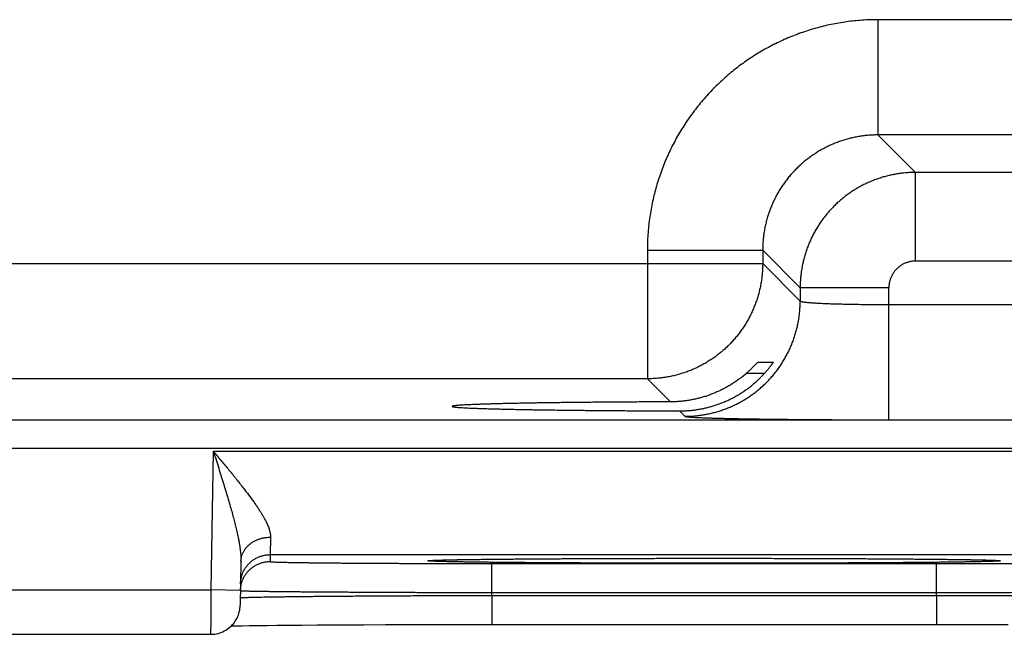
# Model space of a CAD drawing. Header units: inches. Extents: x 0 to 34, y 0 to 22.
# Tile 51 of 105: x 14.371 to 15.037, y 15.508 to 15.924. Entities that reach past the tile are written whole.
import ezdxf

# ---------------------------------------------------------------- set-up
doc = ezdxf.new("R2010")
doc.units = ezdxf.units.IN
doc.header["$LTSCALE"] = 1.87
doc.header["$MEASUREMENT"] = 0
doc.layers.get('0').update_dxf_attribs({"linetype": 'CONTINUOUS'})

msp = doc.modelspace()

# ---------------------------------------------------------------- linework, layer by layer
at = {"color": 7, "linetype": 'CONTINUOUS'}
for p, q in [((15.10164, 15.92414), (14.95133, 15.92414)), ((14.95133, 15.92414), (14.95133, 15.84616)), ((15.10164, 15.84616), (14.95133, 15.84616)), ((14.95133, 15.84616), (14.9767, 15.82079)), ((15.07627, 15.82079), (14.9767, 15.82079)), ((14.9767, 15.7608), (14.9767, 15.82079)), ((14.79535, 15.76817), (14.87334, 15.76817)), ((14.79535, 15.76817), (14.79535, 15.68116)), ((14.87334, 15.76817), (14.89871, 15.7428)), ((14.87334, 15.76817), (14.87334, 15.75914)), ((14.24963, 15.75914), (14.87334, 15.75914)), ((14.87334, 15.75914), (14.89871, 15.73377)), ((15.07627, 15.7608), (14.9767, 15.7608)), ((14.9587, 15.7428), (14.89871, 15.7428)), ((14.89871, 15.7428), (14.89871, 15.73377)), ((14.9587, 15.65342), (14.9587, 15.7428)), ((14.9587, 15.73141), (15.09427, 15.73141)), ((14.87009, 15.69238), (14.88039, 15.69238)), ((14.87441, 15.68465), (14.86204, 15.68465)), ((14.79535, 15.68116), (14.32762, 15.68116)), ((14.79535, 15.68116), (14.81095, 15.66556)), ((14.81707, 15.65944), (14.82072, 15.65579)), ((13.47889, 15.65334), (20.86918, 15.65334)), ((14.9587, 15.65342), (15.09427, 15.65342)), ((13.47889, 15.63433), (20.86918, 15.63433)), ((14.50181, 15.63217), (14.50017, 15.53828)), ((14.50181, 15.63217), (15.17916, 15.63217)), ((14.54025, 15.56217), (14.54016, 15.55749)), ((14.54025, 15.56217), (15.14072, 15.56217)), ((14.52051, 15.55768), (14.51999, 15.52793)), ((14.64901, 15.55825), (14.64901, 15.55825)), ((14.64901, 15.55825), (14.64903, 15.55825)), ((14.64903, 15.55825), (14.6491, 15.55826)), ((14.6491, 15.55826), (14.64922, 15.55827)), ((14.64922, 15.55827), (14.64939, 15.55828)), ((14.64939, 15.55828), (14.64961, 15.55829)), ((14.64961, 15.55829), (14.64987, 15.55831)), ((14.64987, 15.55831), (14.65034, 15.55833)), ((14.65034, 15.55833), (14.65092, 15.55836)), ((14.65092, 15.55836), (14.65184, 15.5584)), ((14.65184, 15.5584), (14.65295, 15.55844)), ((14.65295, 15.55844), (14.65464, 15.5585)), ((14.65464, 15.5585), (14.65688, 15.55856)), ((14.65688, 15.55856), (14.65995, 15.55864)), ((14.65995, 15.55864), (14.66306, 15.5587)), ((14.66306, 15.5587), (14.6669, 15.55878)), ((14.6669, 15.55878), (14.6716, 15.55885)), ((14.6716, 15.55885), (14.67732, 15.55894)), ((14.67732, 15.55894), (14.68424, 15.55903)), ((14.68424, 15.55903), (14.6926, 15.55912)), ((14.69012, 15.55618), (14.99085, 15.55618)), ((14.69012, 15.53653), (14.69012, 15.55618)), ((14.6926, 15.55912), (14.70009, 15.55919)), ((14.70009, 15.55919), (14.70902, 15.55927)), ((14.70902, 15.55927), (14.72008, 15.55935)), ((14.72008, 15.55935), (14.72926, 15.55941)), ((14.72926, 15.55941), (14.73976, 15.55947)), ((14.73976, 15.55947), (14.75066, 15.55953)), ((14.75066, 15.55953), (14.76188, 15.55957)), ((14.76188, 15.55957), (14.77345, 15.55961)), ((14.77345, 15.55961), (14.78529, 15.55965)), ((14.78529, 15.55965), (14.79736, 15.55968)), ((14.79736, 15.55968), (14.80962, 15.5597)), ((14.80962, 15.5597), (14.822, 15.55971)), ((14.822, 15.55971), (14.83446, 15.55972)), ((14.83446, 15.55972), (14.84648, 15.55972)), ((14.84648, 15.55972), (14.85893, 15.55971)), ((14.85893, 15.55971), (14.87131, 15.5597)), ((14.87131, 15.5597), (14.88355, 15.55968)), ((14.88355, 15.55968), (14.89562, 15.55965)), ((14.89562, 15.55965), (14.90746, 15.55961)), ((14.90746, 15.55961), (14.91903, 15.55957)), ((14.91903, 15.55957), (14.93026, 15.55953)), ((14.93026, 15.55953), (14.9411, 15.55947)), ((14.9411, 15.55947), (14.95158, 15.55941)), ((14.95158, 15.55941), (14.9611, 15.55935)), ((14.9611, 15.55935), (14.97306, 15.55926)), ((14.97306, 15.55926), (14.98257, 15.55918)), ((14.98257, 15.55918), (14.99037, 15.5591)), ((14.99037, 15.5591), (14.99699, 15.55902)), ((14.99085, 15.53653), (14.99085, 15.55618)), ((14.99699, 15.55902), (15.00269, 15.55895)), ((15.00269, 15.55895), (15.00904, 15.55886)), ((15.00904, 15.55886), (15.01412, 15.55878)), ((15.01412, 15.55878), (15.01817, 15.5587)), ((15.01817, 15.5587), (15.02147, 15.55863)), ((15.02147, 15.55863), (15.02416, 15.55856)), ((15.02416, 15.55856), (15.0263, 15.5585)), ((15.0263, 15.5585), (15.028, 15.55844)), ((15.028, 15.55844), (15.02933, 15.55839)), ((15.02933, 15.55839), (15.03014, 15.55836)), ((15.03014, 15.55836), (15.03078, 15.55833)), ((15.03078, 15.55833), (15.03112, 15.55831)), ((15.03112, 15.55831), (15.03139, 15.55829)), ((15.03139, 15.55829), (15.03161, 15.55828)), ((15.03161, 15.55828), (15.03177, 15.55827)), ((15.03192, 15.55825), (15.03196, 15.55825)), ((14.2508, 15.53828), (14.50017, 15.53828)), ((14.52017, 15.53793), (14.50017, 15.53828)), ((14.69012, 15.53653), (14.99085, 15.53653)), ((14.69008, 15.53461), (14.69008, 15.51495)), ((14.69009, 15.53461), (14.99088, 15.53461)), ((14.99088, 15.53461), (14.99088, 15.51495)), ((14.51391, 15.51391), (14.51728, 15.51398)), ((14.51728, 15.51398), (14.5213, 15.51405)), ((14.5213, 15.51405), (14.52623, 15.51413)), ((14.52623, 15.51413), (14.53234, 15.51422)), ((14.53234, 15.51422), (14.53815, 15.51429)), ((14.53815, 15.51429), (14.54485, 15.51436)), ((14.54485, 15.51436), (14.5526, 15.51444)), ((14.5526, 15.51444), (14.56162, 15.51452)), ((14.56162, 15.51452), (14.57215, 15.5146)), ((14.57215, 15.5146), (14.58121, 15.51465)), ((14.58121, 15.51465), (14.59151, 15.51471)), ((14.59151, 15.51471), (14.60352, 15.51477)), ((14.60352, 15.51477), (14.61823, 15.51483)), ((14.61823, 15.51483), (14.62975, 15.51487)), ((14.62975, 15.51487), (14.64162, 15.5149)), ((14.64162, 15.5149), (14.65358, 15.51492)), ((14.65358, 15.51492), (14.66574, 15.51494)), ((14.66574, 15.51494), (14.678, 15.51495)), ((14.678, 15.51495), (14.99088, 15.51495)), ((14.99088, 15.51495), (15.00294, 15.51495)), ((15.00294, 15.51495), (15.0152, 15.51494)), ((15.0152, 15.51494), (15.02735, 15.51492)), ((15.02735, 15.51492), (15.03934, 15.5149)), ((14.25097, 15.50828), (14.5, 15.50828))]:
    msp.add_line(p, q, dxfattribs=at)
for points in [[(15.03177, 15.55827), (15.03189, 15.55826), (15.03192, 15.55825)], [(14.5, 15.50828), (14.50057, 15.50828), (14.50169, 15.50835), (14.50282, 15.50847), (14.50393, 15.50867), (14.50503, 15.50892), (14.50612, 15.50923), (14.50718, 15.50961), (14.50822, 15.51004), (14.50924, 15.51054), (14.51022, 15.51109), (14.51118, 15.51169), (14.5121, 15.51235), (14.51298, 15.51306), (14.51381, 15.51382), (14.51461, 15.51462), (14.51536, 15.51546), (14.51605, 15.51635), (14.5167, 15.51728), (14.5173, 15.51824), (14.51784, 15.51923), (14.51832, 15.52025), (14.51874, 15.5213), (14.5191, 15.52237), (14.51941, 15.52346), (14.51965, 15.52456), (14.51983, 15.52567), (14.51994, 15.5268), (14.51999, 15.52793)]]:
    msp.add_lwpolyline(points, dxfattribs=at)
for points, knots in [([(14.95133, 15.92414), (14.94956, 15.92414), (14.94602, 15.92408), (14.9407, 15.92381), (14.9354, 15.92336), (14.93011, 15.92273), (14.92484, 15.92191), (14.91961, 15.92092), (14.91442, 15.91975), (14.90926, 15.9184), (14.90415, 15.91687), (14.8991, 15.91517), (14.89411, 15.9133), (14.88919, 15.91127), (14.88434, 15.90906), (14.87956, 15.90669), (14.87488, 15.90416), (14.87028, 15.90147), (14.86577, 15.89863), (14.86137, 15.89563), (14.85707, 15.89248), (14.85288, 15.88919), (14.8488, 15.88576), (14.84485, 15.88219), (14.84102, 15.87849), (14.83731, 15.87466), (14.83374, 15.8707), (14.83031, 15.86663), (14.82702, 15.86244), (14.82387, 15.85814), (14.82088, 15.85373), (14.81803, 15.84923), (14.81534, 15.84463), (14.81281, 15.83994), (14.81044, 15.83517), (14.80823, 15.83032), (14.8062, 15.8254), (14.80433, 15.82041), (14.80263, 15.81535), (14.8011, 15.81025), (14.79975, 15.80509), (14.79858, 15.79989), (14.79759, 15.79466), (14.79677, 15.78939), (14.79614, 15.7841), (14.79568, 15.7788), (14.79541, 15.77348), (14.79535, 15.76994), (14.79535, 15.76817)], [0, 0, 0, 0, 0.021674, 0.043382, 0.065114, 0.086856, 0.1086, 0.130336, 0.152071, 0.173813, 0.195563, 0.217317, 0.239068, 0.260813, 0.282556, 0.304297, 0.326038, 0.347781, 0.369524, 0.391267, 0.41301, 0.434752, 0.456495, 0.478238, 0.49998, 0.521722, 0.543464, 0.565206, 0.586949, 0.608692, 0.630435, 0.652178, 0.673921, 0.695664, 0.717407, 0.739147, 0.760889, 0.782637, 0.80439, 0.826143, 0.847888, 0.869627, 0.891369, 0.913119, 0.934867, 0.956604, 0.978319, 1, 1, 1, 1]), ([(14.95133, 15.84616), (14.95028, 15.84616), (14.94819, 15.84611), (14.94505, 15.84593), (14.94192, 15.84561), (14.93881, 15.84517), (14.93572, 15.84461), (14.93266, 15.84392), (14.92962, 15.8431), (14.92662, 15.84217), (14.92366, 15.84112), (14.92074, 15.83994), (14.91788, 15.83865), (14.91506, 15.83725), (14.91231, 15.83573), (14.90962, 15.83411), (14.907, 15.83238), (14.90445, 15.83054), (14.90198, 15.8286), (14.89958, 15.82657), (14.89728, 15.82444), (14.89506, 15.82222), (14.89293, 15.81991), (14.89089, 15.81752), (14.88896, 15.81505), (14.88712, 15.8125), (14.88539, 15.80988), (14.88377, 15.80719), (14.88225, 15.80444), (14.88085, 15.80163), (14.87956, 15.79876), (14.87839, 15.79585), (14.87733, 15.79289), (14.8764, 15.78989), (14.87558, 15.78685), (14.87489, 15.78378), (14.87433, 15.78069), (14.87389, 15.77758), (14.87357, 15.77445), (14.87338, 15.77131), (14.87334, 15.76922), (14.87334, 15.76817)], [0, 0, 0, 0, 0.025647, 0.051286, 0.076918, 0.102552, 0.128192, 0.153843, 0.179498, 0.205149, 0.230795, 0.256441, 0.282089, 0.307735, 0.33338, 0.359022, 0.384665, 0.410308, 0.435946, 0.461576, 0.487202, 0.512829, 0.538458, 0.564084, 0.589706, 0.615324, 0.640941, 0.666562, 0.69219, 0.717826, 0.743466, 0.769105, 0.794746, 0.820394, 0.846049, 0.871707, 0.897363, 0.923018, 0.948674, 0.974334, 1, 1, 1, 1]), ([(14.9767, 15.82079), (14.97565, 15.82079), (14.97356, 15.82074), (14.97042, 15.82055), (14.96729, 15.82024), (14.96418, 15.81979), (14.96109, 15.81923), (14.95803, 15.81854), (14.95499, 15.81772), (14.95199, 15.81679), (14.94904, 15.81573), (14.94612, 15.81456), (14.94326, 15.81327), (14.94045, 15.81186), (14.93769, 15.81035), (14.93501, 15.80872), (14.93239, 15.80699), (14.92984, 15.80515), (14.92736, 15.80322), (14.92497, 15.80118), (14.92266, 15.79905), (14.92044, 15.79683), (14.91831, 15.79452), (14.91627, 15.79213), (14.91434, 15.78965), (14.9125, 15.7871), (14.91077, 15.78448), (14.90914, 15.78179), (14.90763, 15.77904), (14.90622, 15.77623), (14.90493, 15.77337), (14.90376, 15.77045), (14.90271, 15.76749), (14.90177, 15.7645), (14.90096, 15.76146), (14.90027, 15.7584), (14.8997, 15.75531), (14.89926, 15.7522), (14.89894, 15.74907), (14.89875, 15.74594), (14.89871, 15.74385), (14.89871, 15.7428)], [0, 0, 0, 0, 0.025642, 0.051287, 0.076933, 0.102577, 0.128221, 0.153864, 0.179508, 0.205152, 0.230796, 0.256439, 0.282081, 0.307723, 0.333364, 0.359006, 0.384649, 0.410291, 0.435933, 0.461576, 0.487218, 0.51286, 0.538502, 0.564145, 0.589787, 0.615429, 0.64107, 0.666709, 0.692347, 0.717985, 0.743625, 0.769266, 0.794909, 0.820554, 0.846199, 0.87184, 0.897475, 0.923106, 0.948736, 0.974367, 1, 1, 1, 1]), ([(14.87334, 15.75914), (14.87334, 15.7581), (14.8733, 15.756), (14.87311, 15.75287), (14.87279, 15.74974), (14.87235, 15.74663), (14.87178, 15.74354), (14.87109, 15.74048), (14.87028, 15.73744), (14.86934, 15.73445), (14.86829, 15.73149), (14.86711, 15.72857), (14.86582, 15.72571), (14.86442, 15.7229), (14.8629, 15.72015), (14.86128, 15.71746), (14.85954, 15.71484), (14.85771, 15.71229), (14.85577, 15.70981), (14.85373, 15.70742), (14.8516, 15.70511), (14.84938, 15.70289), (14.84707, 15.70076), (14.84468, 15.69873), (14.84221, 15.69679), (14.83966, 15.69495), (14.83704, 15.69322), (14.83435, 15.69159), (14.8316, 15.69008), (14.82879, 15.68867), (14.82592, 15.68738), (14.82301, 15.68621), (14.82005, 15.68515), (14.81705, 15.68422), (14.81402, 15.68341), (14.81095, 15.68272), (14.80786, 15.68215), (14.80475, 15.68171), (14.80163, 15.68139), (14.79849, 15.6812), (14.7964, 15.68116), (14.79535, 15.68116)], [0, 0, 0, 0, 0.025639, 0.051279, 0.076919, 0.102559, 0.1282, 0.153841, 0.179482, 0.205123, 0.230765, 0.256407, 0.282049, 0.307691, 0.333334, 0.358976, 0.384619, 0.410262, 0.435905, 0.461548, 0.487191, 0.512834, 0.538477, 0.56412, 0.589763, 0.615405, 0.641048, 0.666691, 0.692333, 0.717975, 0.743617, 0.769259, 0.794901, 0.820542, 0.846183, 0.871823, 0.897465, 0.923105, 0.94874, 0.974371, 1, 1, 1, 1]), ([(14.9767, 15.7608), (14.97635, 15.7608), (14.97565, 15.76078), (14.97461, 15.76069), (14.97358, 15.76053), (14.97255, 15.76032), (14.97154, 15.76005), (14.97055, 15.75972), (14.96957, 15.75934), (14.96862, 15.75889), (14.9677, 15.7584), (14.96681, 15.75785), (14.96595, 15.75725), (14.96512, 15.7566), (14.96434, 15.7559), (14.9636, 15.75516), (14.9629, 15.75437), (14.96225, 15.75355), (14.96165, 15.75269), (14.9611, 15.7518), (14.9606, 15.75088), (14.96016, 15.74993), (14.95978, 15.74895), (14.95945, 15.74796), (14.95917, 15.74695), (14.95896, 15.74592), (14.95881, 15.74488), (14.95872, 15.74384), (14.9587, 15.74315), (14.9587, 15.7428)], [0, 0, 0, 0, 0.036865, 0.073814, 0.110818, 0.147858, 0.184913, 0.221976, 0.259046, 0.296117, 0.333178, 0.370225, 0.407271, 0.44433, 0.4814, 0.51847, 0.555531, 0.592581, 0.629625, 0.666676, 0.703746, 0.740822, 0.777885, 0.814942, 0.852009, 0.889079, 0.926122, 0.963108, 1, 1, 1, 1]), ([(14.82072, 15.65579), (14.82177, 15.65579), (14.82386, 15.65583), (14.827, 15.65602), (14.83012, 15.65634), (14.83323, 15.65678), (14.83632, 15.65735), (14.83939, 15.65804), (14.84242, 15.65885), (14.84542, 15.65979), (14.84838, 15.66084), (14.85129, 15.66202), (14.85416, 15.6633), (14.85697, 15.66471), (14.85972, 15.66622), (14.86241, 15.66785), (14.86503, 15.66958), (14.86758, 15.67142), (14.87005, 15.67336), (14.87244, 15.67539), (14.87475, 15.67752), (14.87697, 15.67974), (14.8791, 15.68205), (14.88114, 15.68445), (14.88308, 15.68692), (14.88491, 15.68947), (14.88665, 15.69209), (14.88827, 15.69478), (14.88979, 15.69753), (14.89119, 15.70034), (14.89248, 15.7032), (14.89366, 15.70612), (14.89471, 15.70908), (14.89565, 15.71208), (14.89646, 15.71511), (14.89715, 15.71817), (14.89772, 15.72126), (14.89816, 15.72437), (14.89848, 15.7275), (14.89867, 15.73063), (14.89871, 15.73273), (14.89871, 15.73377)], [0, 0, 0, 0, 0.025639, 0.051278, 0.076917, 0.102557, 0.128197, 0.153837, 0.179478, 0.205119, 0.23076, 0.256401, 0.282043, 0.307684, 0.333326, 0.358968, 0.38461, 0.410253, 0.435895, 0.461538, 0.48718, 0.512822, 0.538465, 0.564107, 0.58975, 0.615392, 0.641034, 0.666676, 0.692318, 0.717959, 0.743601, 0.769242, 0.794883, 0.820523, 0.846164, 0.871804, 0.897444, 0.923083, 0.948722, 0.974361, 1, 1, 1, 1]), ([(14.89871, 15.73377), (14.89873, 15.73373), (14.89883, 15.73365), (14.89905, 15.73355), (14.89938, 15.73345), (14.89982, 15.73335), (14.90036, 15.73325), (14.90101, 15.73315), (14.90177, 15.73305), (14.90264, 15.73296), (14.90361, 15.73286), (14.90469, 15.73277), (14.90586, 15.73267), (14.90713, 15.73258), (14.9085, 15.7325), (14.90996, 15.73241), (14.91151, 15.73233), (14.91315, 15.73225), (14.91488, 15.73217), (14.91668, 15.7321), (14.91857, 15.73203), (14.92053, 15.73196), (14.92256, 15.73189), (14.92466, 15.73183), (14.92682, 15.73178), (14.92904, 15.73172), (14.93131, 15.73167), (14.93363, 15.73163), (14.936, 15.73159), (14.93842, 15.73155), (14.94087, 15.73152), (14.94336, 15.73149), (14.94587, 15.73146), (14.94841, 15.73144), (14.95096, 15.73143), (14.95353, 15.73142), (14.95611, 15.73141), (14.95784, 15.73141), (14.9587, 15.73141)], [0, 0, 0, 0, 0.002412, 0.006347, 0.012, 0.019422, 0.028624, 0.039605, 0.052353, 0.066853, 0.083083, 0.10101, 0.1206, 0.141814, 0.164616, 0.188968, 0.214826, 0.242141, 0.270861, 0.300932, 0.332297, 0.364904, 0.398698, 0.433615, 0.469577, 0.506507, 0.544336, 0.583003, 0.622445, 0.662597, 0.703389, 0.744742, 0.786566, 0.828775, 0.871297, 0.914058, 0.956985, 1, 1, 1, 1]), ([(14.86204, 15.68465), (14.86229, 15.68486), (14.86278, 15.68529), (14.86349, 15.68592), (14.86417, 15.68654), (14.86482, 15.68714), (14.86543, 15.68772), (14.86599, 15.68827), (14.86652, 15.68878), (14.86701, 15.68927), (14.86746, 15.68972), (14.86786, 15.69013), (14.86823, 15.69051), (14.86856, 15.69085), (14.86885, 15.69115), (14.86911, 15.69142), (14.86934, 15.69165), (14.86953, 15.69185), (14.86969, 15.69202), (14.86982, 15.69215), (14.86992, 15.69225), (14.87, 15.69232), (14.87005, 15.69236), (14.87008, 15.69238), (14.87009, 15.69238)], [0, 0, 0, 0, 0.088193, 0.173925, 0.256575, 0.335588, 0.410626, 0.4814, 0.547596, 0.609104, 0.665839, 0.717807, 0.764969, 0.807425, 0.845212, 0.878499, 0.907368, 0.932011, 0.952562, 0.96919, 0.982083, 0.991387, 0.997292, 1, 1, 1, 1]), ([(14.88039, 15.69238), (14.88039, 15.69238), (14.88039, 15.69235), (14.88037, 15.69232), (14.88033, 15.69223), (14.88027, 15.69213), (14.88018, 15.69199), (14.88007, 15.69181), (14.87993, 15.6916), (14.87977, 15.69136), (14.87958, 15.69108), (14.87936, 15.69076), (14.87911, 15.69041), (14.87883, 15.69002), (14.87852, 15.68961), (14.87818, 15.68915), (14.87781, 15.68867), (14.87741, 15.68816), (14.87697, 15.68762), (14.87651, 15.68706), (14.87602, 15.68647), (14.87551, 15.68587), (14.87497, 15.68526), (14.8746, 15.68485), (14.87441, 15.68465)], [0, 0, 0, 0, 0.001564, 0.006455, 0.015158, 0.027862, 0.044693, 0.065812, 0.091309, 0.121312, 0.155885, 0.195101, 0.238999, 0.287551, 0.340769, 0.398522, 0.46076, 0.527246, 0.597845, 0.672209, 0.750077, 0.830947, 0.914421, 1, 1, 1, 1]), ([(14.84048, 15.66301), (14.84138, 15.66329), (14.84316, 15.66388), (14.84581, 15.66488), (14.84843, 15.66597), (14.85102, 15.66717), (14.85358, 15.66847), (14.8561, 15.66987), (14.85858, 15.67137), (14.86101, 15.67298), (14.8634, 15.67468), (14.86573, 15.67648), (14.86801, 15.67838), (14.87022, 15.68037), (14.87236, 15.68246), (14.87373, 15.68391), (14.87441, 15.68465)], [0, 0, 0, 0, 0.069142, 0.138582, 0.208316, 0.27841, 0.348851, 0.419697, 0.490931, 0.562564, 0.634602, 0.707011, 0.779804, 0.852906, 0.926322, 1, 1, 1, 1]), ([(14.86204, 15.68465), (14.86132, 15.68402), (14.85985, 15.6828), (14.85758, 15.68105), (14.85527, 15.67939), (14.8529, 15.67783), (14.85049, 15.67636), (14.84804, 15.67498), (14.84556, 15.67369), (14.84304, 15.6725), (14.84134, 15.67177), (14.84048, 15.67142)], [0, 0, 0, 0, 0.113112, 0.225764, 0.33788, 0.4495, 0.560658, 0.67127, 0.781368, 0.890976, 1, 1, 1, 1]), ([(14.84048, 15.67142), (14.83962, 15.67107), (14.83789, 15.6704), (14.83527, 15.66948), (14.83263, 15.66866), (14.82996, 15.66794), (14.82728, 15.66731), (14.82459, 15.66678), (14.82188, 15.66634), (14.81916, 15.666), (14.81643, 15.66575), (14.81369, 15.6656), (14.81187, 15.66556), (14.81095, 15.66556)], [0, 0, 0, 0, 0.092045, 0.183763, 0.275114, 0.366132, 0.456967, 0.547658, 0.638188, 0.728594, 0.819036, 0.90951, 1, 1, 1, 1]), ([(14.81095, 15.66556), (14.80904, 15.66555), (14.80521, 15.66554), (14.7995, 15.66552), (14.79383, 15.66549), (14.78821, 15.66546), (14.78265, 15.66543), (14.77716, 15.6654), (14.77173, 15.66536), (14.76638, 15.66532), (14.76111, 15.66527), (14.75592, 15.66522), (14.75083, 15.66517), (14.74583, 15.66512), (14.74094, 15.66507), (14.73616, 15.66501), (14.73149, 15.66494), (14.72694, 15.66488), (14.72251, 15.66481), (14.71821, 15.66474), (14.71405, 15.66467), (14.71002, 15.6646), (14.70614, 15.66452), (14.7024, 15.66444), (14.69881, 15.66436), (14.69538, 15.66428), (14.69211, 15.6642), (14.68899, 15.66411), (14.68605, 15.66402), (14.68327, 15.66393), (14.68066, 15.66384), (14.67823, 15.66375), (14.67598, 15.66366), (14.6739, 15.66356), (14.67201, 15.66346), (14.6703, 15.66337), (14.66878, 15.66327), (14.66744, 15.66317), (14.66629, 15.66307), (14.66533, 15.66297), (14.66457, 15.66287), (14.66398, 15.66278), (14.66363, 15.66267), (14.66337, 15.66261), (14.66336, 15.66252), (14.66336, 15.66251)], [0, 0, 0, 0, 0.038942, 0.077629, 0.116005, 0.154044, 0.191694, 0.228914, 0.265673, 0.301916, 0.337619, 0.372733, 0.407219, 0.44105, 0.474173, 0.506568, 0.538191, 0.569004, 0.598986, 0.628089, 0.656294, 0.683565, 0.709868, 0.735184, 0.759475, 0.782722, 0.804899, 0.825975, 0.845938, 0.864755, 0.882414, 0.898894, 0.914172, 0.928239, 0.941074, 0.952667, 0.963006, 0.972076, 0.979874, 0.986389, 0.991619, 0.995564, 0.998233, 0.999681, 1, 1, 1, 1]), ([(14.66336, 15.66251), (14.66336, 15.66249), (14.66338, 15.66239), (14.66365, 15.66234), (14.66401, 15.66222), (14.66461, 15.66214), (14.66538, 15.66203), (14.66635, 15.66194), (14.66751, 15.66184), (14.66886, 15.66174), (14.67039, 15.66164), (14.67211, 15.66154), (14.67402, 15.66145), (14.6761, 15.66135), (14.67837, 15.66126), (14.68081, 15.66117), (14.68342, 15.66108), (14.68621, 15.66099), (14.68917, 15.6609), (14.69229, 15.66081), (14.69557, 15.66073), (14.69901, 15.66065), (14.70261, 15.66056), (14.70635, 15.66049), (14.71024, 15.66041), (14.71428, 15.66034), (14.71845, 15.66026), (14.72276, 15.6602), (14.72719, 15.66013), (14.73175, 15.66007), (14.73642, 15.66), (14.74121, 15.65995), (14.74611, 15.65989), (14.75111, 15.65984), (14.75621, 15.65979), (14.7614, 15.65974), (14.76668, 15.6597), (14.77203, 15.65965), (14.77747, 15.65962), (14.78297, 15.65958), (14.78853, 15.65955), (14.79415, 15.65952), (14.79982, 15.6595), (14.80554, 15.65948), (14.81129, 15.65946), (14.81514, 15.65945), (14.81707, 15.65944)], [0, 0, 0, 0, 0.000359, 0.001812, 0.004445, 0.008302, 0.013394, 0.01972, 0.027276, 0.036057, 0.046051, 0.057252, 0.069645, 0.083217, 0.097957, 0.113843, 0.130865, 0.148999, 0.168226, 0.18853, 0.20988, 0.232262, 0.255647, 0.280006, 0.305322, 0.331557, 0.35869, 0.38669, 0.415519, 0.44516, 0.475565, 0.506712, 0.538564, 0.571079, 0.604236, 0.637985, 0.672297, 0.707135, 0.742451, 0.778223, 0.814397, 0.85094, 0.887817, 0.924973, 0.962385, 1, 1, 1, 1]), ([(14.81707, 15.65944), (14.81795, 15.65944), (14.81971, 15.65947), (14.82235, 15.65959), (14.82498, 15.65981), (14.8276, 15.66012), (14.8302, 15.66052), (14.8328, 15.661), (14.83538, 15.66158), (14.83794, 15.66224), (14.83964, 15.66274), (14.84048, 15.66301)], [0, 0, 0, 0, 0.111186, 0.222222, 0.333099, 0.443931, 0.554826, 0.665779, 0.776903, 0.88831, 1, 1, 1, 1]), ([(14.82072, 15.65579), (14.82077, 15.65574), (14.82095, 15.65568), (14.82129, 15.6556), (14.8218, 15.65552), (14.82249, 15.65544), (14.82334, 15.65536), (14.82437, 15.65528), (14.82556, 15.65519), (14.82691, 15.65511), (14.82844, 15.65503), (14.83012, 15.65495), (14.83196, 15.65487), (14.83396, 15.6548), (14.83612, 15.65472), (14.83843, 15.65465), (14.84089, 15.65457), (14.8435, 15.6545), (14.84625, 15.65443), (14.84914, 15.65436), (14.85217, 15.6543), (14.85533, 15.65423), (14.85862, 15.65417), (14.86203, 15.65411), (14.86556, 15.65405), (14.86921, 15.65399), (14.87298, 15.65394), (14.87684, 15.65389), (14.88081, 15.65384), (14.88488, 15.65379), (14.88904, 15.65375), (14.89329, 15.65371), (14.89762, 15.65367), (14.90202, 15.65363), (14.90649, 15.6536), (14.91103, 15.65357), (14.91563, 15.65354), (14.92029, 15.65351), (14.92499, 15.65349), (14.92973, 15.65347), (14.93451, 15.65346), (14.93931, 15.65344), (14.94415, 15.65343), (14.94899, 15.65343), (14.95385, 15.65342), (14.95708, 15.65342), (14.9587, 15.65342)], [0, 0, 0, 0, 0.00138, 0.003934, 0.007707, 0.012704, 0.018923, 0.02636, 0.035008, 0.04486, 0.055902, 0.068115, 0.081484, 0.095997, 0.111639, 0.12839, 0.146224, 0.165119, 0.185056, 0.206011, 0.227957, 0.250861, 0.274695, 0.299435, 0.325051, 0.35151, 0.378773, 0.406807, 0.435582, 0.465062, 0.495208, 0.525979, 0.557338, 0.589247, 0.621671, 0.654572, 0.687911, 0.72164, 0.755703, 0.790057, 0.824673, 0.859519, 0.89454, 0.929672, 0.964848, 1, 1, 1, 1]), ([(14.50181, 15.63217), (14.50242, 15.63025), (14.50363, 15.62644), (14.50543, 15.62077), (14.50717, 15.61521), (14.50885, 15.60981), (14.51043, 15.6046), (14.51191, 15.59963), (14.51328, 15.59492), (14.51452, 15.5905), (14.51563, 15.58636), (14.51662, 15.58251), (14.51747, 15.57895), (14.51821, 15.57567), (14.51883, 15.57266), (14.51934, 15.56991), (14.51975, 15.56739), (14.52007, 15.56509), (14.52029, 15.56298), (14.52044, 15.56106), (14.52052, 15.55932), (14.52052, 15.55821), (14.52051, 15.55768)], [0, 0, 0, 0, 0.078419, 0.155831, 0.231666, 0.305324, 0.376189, 0.443661, 0.507319, 0.567028, 0.62268, 0.674247, 0.721782, 0.765357, 0.805113, 0.841344, 0.874373, 0.904496, 0.931956, 0.95692, 0.979547, 1, 1, 1, 1]), ([(14.50181, 15.63217), (14.50271, 15.63109), (14.50451, 15.62894), (14.50718, 15.62573), (14.50981, 15.62256), (14.51238, 15.61944), (14.51488, 15.61638), (14.5173, 15.6134), (14.5196, 15.61051), (14.5218, 15.60772), (14.52387, 15.60503), (14.52581, 15.60246), (14.52763, 15.60001), (14.5293, 15.59767), (14.53085, 15.59546), (14.53226, 15.59335), (14.53354, 15.59137), (14.5347, 15.58949), (14.53573, 15.58772), (14.53665, 15.58606), (14.53746, 15.58449), (14.53816, 15.58301), (14.53876, 15.58162), (14.53927, 15.58032), (14.53968, 15.5791), (14.54001, 15.57794), (14.54025, 15.57686), (14.54042, 15.57584), (14.54051, 15.57488), (14.54052, 15.57426), (14.54051, 15.57396)], [0, 0, 0, 0, 0.059685, 0.118853, 0.177228, 0.234535, 0.290492, 0.344817, 0.397242, 0.447516, 0.495489, 0.541086, 0.584246, 0.624928, 0.663147, 0.698946, 0.732372, 0.763494, 0.792424, 0.819286, 0.844209, 0.867311, 0.888681, 0.908413, 0.92664, 0.943508, 0.959151, 0.973694, 0.987265, 1, 1, 1, 1]), ([(14.52051, 15.55768), (14.52052, 15.55799), (14.52055, 15.55861), (14.52066, 15.55953), (14.52083, 15.56044), (14.52106, 15.56135), (14.52135, 15.56224), (14.5217, 15.56311), (14.52211, 15.56397), (14.52258, 15.56481), (14.5231, 15.56562), (14.52367, 15.56641), (14.5243, 15.56717), (14.52497, 15.5679), (14.5257, 15.5686), (14.52647, 15.56926), (14.52728, 15.56989), (14.52814, 15.57048), (14.52903, 15.57102), (14.52996, 15.57153), (14.53092, 15.57199), (14.53191, 15.5724), (14.53292, 15.57277), (14.53396, 15.57309), (14.53502, 15.57336), (14.5361, 15.57359), (14.53719, 15.57376), (14.53829, 15.57388), (14.5394, 15.57395), (14.54014, 15.57397), (14.54051, 15.57396)], [0, 0, 0, 0, 0.032391, 0.064827, 0.097351, 0.130006, 0.162832, 0.195867, 0.229144, 0.262694, 0.296544, 0.330717, 0.365228, 0.400093, 0.435318, 0.470908, 0.506861, 0.543173, 0.579833, 0.616829, 0.654144, 0.691755, 0.729641, 0.767774, 0.806125, 0.844663, 0.883355, 0.922165, 0.961059, 1, 1, 1, 1]), ([(14.54051, 15.57396), (14.5405, 15.57344), (14.54048, 15.57244), (14.54044, 15.57098), (14.54041, 15.56963), (14.54039, 15.56838), (14.54036, 15.56725), (14.54034, 15.56622), (14.54032, 15.56531), (14.5403, 15.56451), (14.54028, 15.56383), (14.54027, 15.56327), (14.54026, 15.56283), (14.54025, 15.5625), (14.54025, 15.5623), (14.54025, 15.5622), (14.54025, 15.56217)], [0, 0, 0, 0, 0.132369, 0.25601, 0.37073, 0.476358, 0.57273, 0.659675, 0.737013, 0.804593, 0.862303, 0.91005, 0.947749, 0.975334, 0.992759, 1, 1, 1, 1]), ([(14.52025, 15.54252), (14.52026, 15.54289), (14.52029, 15.54363), (14.5204, 15.54473), (14.52057, 15.54583), (14.52081, 15.54691), (14.5211, 15.54799), (14.52145, 15.54904), (14.52186, 15.55007), (14.52233, 15.55108), (14.52285, 15.55206), (14.52342, 15.55301), (14.52405, 15.55392), (14.52473, 15.5548), (14.52545, 15.55564), (14.52622, 15.55644), (14.52703, 15.5572), (14.52789, 15.55791), (14.52878, 15.55857), (14.52971, 15.55918), (14.53066, 15.55974), (14.53165, 15.56024), (14.53267, 15.56069), (14.53371, 15.56108), (14.53477, 15.56142), (14.53584, 15.56169), (14.53693, 15.5619), (14.53803, 15.56206), (14.53914, 15.56215), (14.53988, 15.56217), (14.54025, 15.56217)], [0, 0, 0, 0, 0.035714, 0.071427, 0.107141, 0.142855, 0.178568, 0.214282, 0.249996, 0.28571, 0.321424, 0.357138, 0.392852, 0.428566, 0.46428, 0.499994, 0.535708, 0.571423, 0.607137, 0.642852, 0.678566, 0.714281, 0.749996, 0.785711, 0.821425, 0.85714, 0.892855, 0.92857, 0.964285, 1, 1, 1, 1]), ([(14.52017, 15.53793), (14.52018, 15.53827), (14.52021, 15.53898), (14.52032, 15.54005), (14.52049, 15.54115), (14.52072, 15.54224), (14.52102, 15.54331), (14.52137, 15.54436), (14.52178, 15.54539), (14.52225, 15.5464), (14.52277, 15.54738), (14.52334, 15.54833), (14.52397, 15.54924), (14.52464, 15.55012), (14.52537, 15.55096), (14.52614, 15.55176), (14.52695, 15.55252), (14.52781, 15.55323), (14.5287, 15.55389), (14.52962, 15.5545), (14.53058, 15.55506), (14.53157, 15.55556), (14.53259, 15.55601), (14.53363, 15.5564), (14.53468, 15.55674), (14.53576, 15.55701), (14.53685, 15.55723), (14.53795, 15.55738), (14.53905, 15.55747), (14.53979, 15.55749), (14.54016, 15.55749)], [0, 0, 0, 0, 0.033068, 0.068879, 0.104691, 0.140503, 0.176314, 0.212126, 0.247938, 0.28375, 0.319562, 0.355374, 0.391186, 0.426998, 0.46281, 0.498622, 0.534434, 0.570247, 0.606059, 0.641872, 0.677684, 0.713497, 0.74931, 0.785123, 0.820935, 0.856748, 0.892561, 0.928374, 0.964187, 1, 1, 1, 1]), ([(14.54016, 15.55749), (14.54016, 15.55746), (14.54034, 15.55744), (14.54055, 15.55739), (14.54101, 15.55735), (14.54161, 15.55731), (14.5424, 15.55726), (14.54335, 15.55722), (14.54448, 15.55718), (14.54578, 15.55714), (14.54724, 15.55709), (14.54887, 15.55705), (14.55067, 15.55701), (14.55263, 15.55697), (14.55475, 15.55693), (14.55702, 15.55689), (14.55946, 15.55685), (14.56204, 15.55681), (14.56477, 15.55677), (14.56765, 15.55674), (14.57068, 15.5567), (14.57384, 15.55666), (14.57714, 15.55663), (14.58056, 15.5566), (14.58412, 15.55656), (14.5878, 15.55653), (14.5916, 15.5565), (14.59552, 15.55648), (14.59954, 15.55645), (14.60367, 15.55642), (14.6079, 15.5564), (14.61223, 15.55637), (14.61665, 15.55635), (14.62115, 15.55633), (14.62573, 15.55631), (14.63039, 15.55629), (14.63512, 15.55627), (14.63992, 15.55626), (14.64477, 15.55624), (14.64967, 15.55623), (14.65463, 15.55622), (14.65962, 15.55621), (14.66464, 15.5562), (14.6697, 15.55619), (14.67479, 15.55619), (14.67989, 15.55619), (14.685, 15.55618), (14.68841, 15.55618), (14.69012, 15.55618)], [0, 0, 0, 0, 0.000653, 0.002421, 0.005342, 0.009421, 0.014653, 0.02103, 0.028545, 0.037193, 0.046969, 0.057859, 0.069845, 0.082911, 0.097046, 0.112235, 0.128459, 0.145698, 0.163931, 0.183139, 0.203302, 0.224395, 0.24639, 0.269262, 0.292985, 0.317533, 0.342877, 0.368989, 0.395836, 0.423387, 0.451609, 0.48047, 0.509937, 0.539976, 0.570552, 0.601629, 0.633171, 0.665148, 0.697523, 0.730246, 0.763267, 0.796553, 0.830084, 0.863832, 0.897752, 0.93179, 0.965891, 1, 1, 1, 1]), ([(14.84048, 15.55634), (14.8384, 15.55634), (14.83422, 15.55634), (14.82797, 15.55634), (14.82172, 15.55635), (14.81549, 15.55635), (14.80928, 15.55636), (14.80311, 15.55637), (14.79697, 15.55638), (14.79089, 15.55639), (14.78485, 15.55641), (14.77888, 15.55643), (14.77296, 15.55644), (14.76712, 15.55646), (14.76136, 15.55649), (14.75568, 15.55651), (14.75008, 15.55653), (14.74459, 15.55656), (14.73919, 15.55659), (14.7339, 15.55662), (14.72872, 15.55665), (14.72366, 15.55668), (14.71872, 15.55671), (14.7139, 15.55675), (14.70923, 15.55679), (14.70468, 15.55682), (14.70029, 15.55686), (14.69603, 15.5569), (14.69193, 15.55694), (14.68799, 15.55699), (14.6842, 15.55703), (14.68058, 15.55707), (14.67713, 15.55712), (14.67385, 15.55717), (14.67074, 15.55721), (14.66781, 15.55726), (14.66507, 15.55731), (14.6625, 15.55736), (14.66013, 15.55741), (14.65794, 15.55746), (14.65594, 15.55751), (14.65414, 15.55757), (14.65253, 15.55762), (14.65112, 15.55767), (14.64991, 15.55773), (14.6489, 15.55777), (14.6481, 15.55784), (14.64746, 15.55787), (14.64711, 15.55796), (14.6468, 15.55794), (14.6468, 15.55812), (14.64711, 15.55809), (14.64746, 15.55819), (14.6481, 15.55822), (14.64862, 15.55826), (14.64895, 15.55828), (14.649, 15.55829)], [0, 0, 0, 0, 0.031939, 0.063881, 0.095782, 0.127596, 0.159279, 0.190788, 0.222091, 0.25316, 0.283965, 0.314473, 0.344648, 0.374462, 0.403887, 0.432895, 0.461447, 0.489509, 0.517054, 0.54406, 0.570501, 0.596345, 0.621559, 0.646117, 0.669999, 0.69318, 0.715637, 0.737342, 0.758273, 0.778407, 0.797726, 0.816208, 0.833834, 0.850587, 0.866447, 0.881397, 0.895423, 0.90851, 0.920646, 0.931816, 0.942008, 0.951212, 0.959419, 0.966621, 0.972811, 0.97798, 0.982125, 0.985243, 0.987334, 0.988409, 0.988689, 0.989763, 0.991855, 0.994973, 0.999117, 1, 1, 1, 1]), ([(14.649, 15.55829), (14.64928, 15.5583), (14.64997, 15.55834), (14.65112, 15.55839), (14.65253, 15.55844), (14.65414, 15.55849), (14.65594, 15.55854), (14.65794, 15.5586), (14.66013, 15.55865), (14.6625, 15.5587), (14.66507, 15.55875), (14.66781, 15.5588), (14.67074, 15.55884), (14.67385, 15.55889), (14.67713, 15.55894), (14.68058, 15.55898), (14.6842, 15.55903), (14.68799, 15.55907), (14.69193, 15.55911), (14.69603, 15.55916), (14.70029, 15.5592), (14.70468, 15.55923), (14.70923, 15.55927), (14.7139, 15.55931), (14.71872, 15.55934), (14.72366, 15.55938), (14.72872, 15.55941), (14.7339, 15.55944), (14.73919, 15.55947), (14.74458, 15.5595), (14.75008, 15.55952), (14.75568, 15.55955), (14.76136, 15.55957), (14.76712, 15.55959), (14.77296, 15.55961), (14.77888, 15.55963), (14.78485, 15.55965), (14.79089, 15.55966), (14.79698, 15.55968), (14.80311, 15.55969), (14.80928, 15.5597), (14.81549, 15.55971), (14.82172, 15.55971), (14.82797, 15.55972), (14.83422, 15.55972), (14.8384, 15.55972), (14.84048, 15.55972)], [0, 0, 0, 0, 0.004386, 0.010721, 0.018092, 0.026491, 0.035911, 0.046341, 0.057773, 0.070193, 0.083588, 0.097942, 0.113243, 0.129474, 0.14662, 0.16466, 0.183576, 0.203348, 0.223954, 0.245376, 0.267589, 0.290572, 0.314298, 0.338741, 0.363878, 0.389683, 0.416129, 0.443185, 0.470822, 0.499012, 0.527732, 0.556954, 0.586641, 0.616756, 0.647269, 0.678153, 0.709379, 0.74091, 0.77271, 0.804746, 0.836992, 0.869417, 0.901975, 0.934623, 0.967313, 1, 1, 1, 1]), ([(14.84048, 15.55972), (14.84257, 15.55972), (14.84674, 15.55972), (14.853, 15.55972), (14.85925, 15.55971), (14.86548, 15.55971), (14.87169, 15.5597), (14.87786, 15.55969), (14.88399, 15.55968), (14.89008, 15.55966), (14.89612, 15.55965), (14.90209, 15.55963), (14.908, 15.55961), (14.91385, 15.55959), (14.91961, 15.55957), (14.92529, 15.55955), (14.93089, 15.55952), (14.93638, 15.5595), (14.94178, 15.55947), (14.94707, 15.55944), (14.95225, 15.55941), (14.95731, 15.55938), (14.96225, 15.55934), (14.96706, 15.55931), (14.97174, 15.55927), (14.97628, 15.55923), (14.98068, 15.5592), (14.98494, 15.55916), (14.98904, 15.55911), (14.99298, 15.55907), (14.99677, 15.55903), (15.00039, 15.55898), (15.00384, 15.55894), (15.00712, 15.55889), (15.01023, 15.55884), (15.01316, 15.5588), (15.0159, 15.55875), (15.01847, 15.5587), (15.02084, 15.55865), (15.02303, 15.5586), (15.02503, 15.55854), (15.02683, 15.55849), (15.02844, 15.55844), (15.02985, 15.55839), (15.031, 15.55834), (15.03168, 15.5583), (15.03196, 15.55829)], [0, 0, 0, 0, 0.032688, 0.065381, 0.09803, 0.130591, 0.163018, 0.195266, 0.227304, 0.259103, 0.290631, 0.321855, 0.352739, 0.383253, 0.413369, 0.443058, 0.47228, 0.501001, 0.529192, 0.556832, 0.583894, 0.610344, 0.636151, 0.661286, 0.685729, 0.709455, 0.732439, 0.754654, 0.776076, 0.796683, 0.816455, 0.83537, 0.853411, 0.870556, 0.886789, 0.90209, 0.916444, 0.929838, 0.942259, 0.953691, 0.964123, 0.973542, 0.981941, 0.989313, 0.995648, 1, 1, 1, 1]), ([(15.03196, 15.55829), (15.03202, 15.55828), (15.03235, 15.55826), (15.03287, 15.55822), (15.03351, 15.55819), (15.03385, 15.55809), (15.03417, 15.55812), (15.03417, 15.55794), (15.03385, 15.55796), (15.03351, 15.55787), (15.03287, 15.55784), (15.03207, 15.55777), (15.03106, 15.55773), (15.02985, 15.55767), (15.02844, 15.55762), (15.02683, 15.55757), (15.02503, 15.55751), (15.02303, 15.55746), (15.02084, 15.55741), (15.01847, 15.55736), (15.0159, 15.55731), (15.01315, 15.55726), (15.01023, 15.55721), (15.00712, 15.55717), (15.00384, 15.55712), (15.00038, 15.55707), (14.99676, 15.55703), (14.99298, 15.55699), (14.98903, 15.55694), (14.98493, 15.5569), (14.98068, 15.55686), (14.97628, 15.55682), (14.97174, 15.55679), (14.96706, 15.55675), (14.96225, 15.55671), (14.95731, 15.55668), (14.95225, 15.55665), (14.94707, 15.55662), (14.94178, 15.55659), (14.93638, 15.55656), (14.93089, 15.55653), (14.92529, 15.55651), (14.91961, 15.55649), (14.91385, 15.55646), (14.908, 15.55644), (14.90209, 15.55643), (14.89612, 15.55641), (14.89008, 15.55639), (14.88399, 15.55638), (14.87786, 15.55637), (14.87169, 15.55636), (14.86548, 15.55635), (14.85925, 15.55635), (14.853, 15.55634), (14.84674, 15.55634), (14.84257, 15.55634), (14.84048, 15.55634)], [0, 0, 0, 0, 0.000917, 0.005061, 0.008178, 0.01027, 0.011345, 0.011624, 0.012699, 0.01479, 0.017909, 0.022053, 0.027222, 0.033411, 0.040613, 0.04882, 0.058024, 0.068215, 0.079385, 0.091521, 0.104608, 0.118634, 0.133583, 0.149443, 0.166195, 0.183822, 0.202305, 0.221623, 0.241757, 0.262687, 0.284391, 0.306847, 0.330029, 0.353912, 0.378472, 0.403685, 0.429524, 0.455958, 0.48296, 0.510503, 0.538564, 0.567115, 0.596122, 0.625546, 0.655359, 0.685535, 0.716045, 0.746853, 0.777923, 0.809225, 0.840731, 0.872412, 0.904224, 0.936122, 0.968063, 1, 1, 1, 1]), ([(14.99085, 15.55618), (14.99256, 15.55618), (14.99597, 15.55618), (15.00108, 15.55619), (15.00618, 15.55619), (15.01127, 15.55619), (15.01633, 15.5562), (15.02135, 15.55621), (15.02634, 15.55622), (15.0313, 15.55623), (15.0362, 15.55624), (15.04105, 15.55626), (15.04585, 15.55627), (15.05058, 15.55629), (15.05524, 15.55631), (15.05982, 15.55633), (15.06432, 15.55635), (15.06874, 15.55637), (15.07307, 15.5564), (15.0773, 15.55642), (15.08143, 15.55645), (15.08546, 15.55648), (15.08937, 15.5565), (15.09317, 15.55653), (15.09685, 15.55656), (15.10041, 15.5566), (15.10383, 15.55663), (15.10713, 15.55666), (15.11029, 15.5567), (15.11332, 15.55674), (15.1162, 15.55677), (15.11893, 15.55681), (15.12151, 15.55685), (15.12395, 15.55689), (15.12622, 15.55693), (15.12834, 15.55697), (15.1303, 15.55701), (15.1321, 15.55705), (15.13373, 15.55709), (15.13519, 15.55714), (15.13649, 15.55718), (15.13762, 15.55722), (15.13857, 15.55726), (15.13936, 15.55731), (15.13995, 15.55735), (15.14042, 15.55739), (15.14063, 15.55744), (15.1408, 15.55746), (15.1408, 15.55749)], [0, 0, 0, 0, 0.034116, 0.068221, 0.102261, 0.136182, 0.169931, 0.203461, 0.236747, 0.269767, 0.30249, 0.334865, 0.366841, 0.398384, 0.42946, 0.460037, 0.490076, 0.519543, 0.548402, 0.576624, 0.604175, 0.631023, 0.657134, 0.682477, 0.707025, 0.730748, 0.753619, 0.775614, 0.796707, 0.816869, 0.836077, 0.854309, 0.871548, 0.887772, 0.90296, 0.917094, 0.93016, 0.942145, 0.953035, 0.962811, 0.971459, 0.978973, 0.985349, 0.990581, 0.99466, 0.99758, 0.999347, 1, 1, 1, 1]), ([(14.50017, 15.53828), (14.50017, 15.53777), (14.50016, 15.53675), (14.50015, 15.53522), (14.50015, 15.53371), (14.50014, 15.53221), (14.50013, 15.53072), (14.50012, 15.52925), (14.50011, 15.52781), (14.5001, 15.52639), (14.50009, 15.525), (14.50009, 15.52365), (14.50008, 15.52234), (14.50007, 15.52106), (14.50006, 15.51984), (14.50006, 15.51866), (14.50005, 15.51753), (14.50004, 15.51645), (14.50004, 15.51544), (14.50003, 15.51448), (14.50003, 15.51358), (14.50002, 15.51275), (14.50002, 15.51198), (14.50001, 15.51128), (14.50001, 15.51065), (14.50001, 15.5101), (14.5, 15.50961), (14.5, 15.5092), (14.5, 15.50886), (14.5, 15.50862), (14.5, 15.50841), (14.5, 15.50836), (14.5, 15.50828), (14.5, 15.50828)], [0, 0, 0, 0, 0.050972, 0.101805, 0.152369, 0.202534, 0.252172, 0.301156, 0.349359, 0.396655, 0.442918, 0.488031, 0.531877, 0.574343, 0.615315, 0.654686, 0.692357, 0.728231, 0.762216, 0.794219, 0.824156, 0.851951, 0.877534, 0.900842, 0.921815, 0.940397, 0.956541, 0.970202, 0.981346, 0.989941, 0.995966, 0.999407, 1, 1, 1, 1]), ([(14.52026, 15.53781), (14.52039, 15.53781), (14.52058, 15.53776), (14.52109, 15.53774), (14.52174, 15.5377), (14.5226, 15.53767), (14.52363, 15.53764), (14.52486, 15.53761), (14.52627, 15.53757), (14.52786, 15.53754), (14.52963, 15.53751), (14.53159, 15.53747), (14.53371, 15.53744), (14.53602, 15.5374), (14.53849, 15.53737), (14.54114, 15.53734), (14.54395, 15.5373), (14.54693, 15.53727), (14.55006, 15.53724), (14.55335, 15.5372), (14.55679, 15.53717), (14.56039, 15.53714), (14.56412, 15.53711), (14.568, 15.53707), (14.57201, 15.53704), (14.57615, 15.53701), (14.58043, 15.53698), (14.58482, 15.53695), (14.58933, 15.53693), (14.59396, 15.5369), (14.59869, 15.53687), (14.60352, 15.53684), (14.60845, 15.53682), (14.61348, 15.53679), (14.61859, 15.53677), (14.62378, 15.53674), (14.62904, 15.53672), (14.63437, 15.5367), (14.63976, 15.53668), (14.64522, 15.53666), (14.65072, 15.53664), (14.65626, 15.53662), (14.66185, 15.5366), (14.66746, 15.53659), (14.6731, 15.53657), (14.67877, 15.53656), (14.68444, 15.53654), (14.68822, 15.53654), (14.69012, 15.53653)], [0, 0, 0, 0, 0.001685, 0.004482, 0.00839, 0.013405, 0.019522, 0.026734, 0.035033, 0.044411, 0.054856, 0.066355, 0.078896, 0.092466, 0.107049, 0.12263, 0.139189, 0.156706, 0.175164, 0.194544, 0.214823, 0.235976, 0.257978, 0.280806, 0.304435, 0.328841, 0.353997, 0.379878, 0.406452, 0.433689, 0.461556, 0.490026, 0.519069, 0.548652, 0.578739, 0.609296, 0.64029, 0.671689, 0.70346, 0.735563, 0.767961, 0.800619, 0.833501, 0.866574, 0.899799, 0.933139, 0.966552, 1, 1, 1, 1]), ([(14.69009, 15.53461), (14.69009, 15.53482), (14.69009, 15.53524), (14.69011, 15.53588), (14.69011, 15.53631), (14.69012, 15.53653)], [0, 0, 0, 0, 0.326893, 0.660185, 1, 1, 1, 1]), ([(14.99085, 15.53653), (14.99274, 15.53654), (14.99653, 15.53654), (15.0022, 15.53656), (15.00786, 15.53657), (15.01351, 15.53659), (15.01912, 15.5366), (15.02471, 15.53662), (15.03025, 15.53664), (15.03575, 15.53666), (15.0412, 15.53668), (15.0466, 15.5367), (15.05193, 15.53672), (15.05719, 15.53674), (15.06238, 15.53677), (15.06749, 15.53679), (15.07252, 15.53682), (15.07745, 15.53684), (15.08228, 15.53687), (15.08702, 15.5369), (15.09164, 15.53693), (15.09615, 15.53695), (15.10055, 15.53698), (15.10482, 15.53701), (15.10896, 15.53704), (15.11298, 15.53707), (15.11685, 15.53711), (15.12059, 15.53714), (15.12418, 15.53717), (15.12762, 15.5372), (15.13091, 15.53724), (15.13404, 15.53727), (15.13702, 15.5373), (15.13983, 15.53734), (15.14248, 15.53737), (15.14495, 15.5374), (15.14725, 15.53744), (15.14938, 15.53747), (15.15134, 15.53751), (15.15311, 15.53754), (15.1547, 15.53757), (15.15611, 15.53761), (15.15733, 15.53764), (15.15837, 15.53767), (15.15923, 15.5377), (15.15987, 15.53774), (15.16039, 15.53776), (15.16058, 15.53781), (15.16071, 15.53781)], [0, 0, 0, 0, 0.033448, 0.066862, 0.100201, 0.133425, 0.166497, 0.19938, 0.232039, 0.264438, 0.296543, 0.328315, 0.359716, 0.390712, 0.421272, 0.451361, 0.480946, 0.509991, 0.538463, 0.566332, 0.593571, 0.620147, 0.646028, 0.671185, 0.695589, 0.719218, 0.742045, 0.764046, 0.785197, 0.805473, 0.82485, 0.843306, 0.860821, 0.877378, 0.892957, 0.907539, 0.921107, 0.933647, 0.945146, 0.95559, 0.964967, 0.973266, 0.980477, 0.986594, 0.99161, 0.995518, 0.998315, 1, 1, 1, 1]), ([(14.99088, 15.53461), (14.99088, 15.53481), (14.99087, 15.53524), (14.99086, 15.53588), (14.99085, 15.53631), (14.99085, 15.53653)], [0, 0, 0, 0, 0.326582, 0.65987, 1, 1, 1, 1]), ([(14.52018, 15.53299), (14.5203, 15.533), (14.5205, 15.53305), (14.52101, 15.53308), (14.52166, 15.53313), (14.52252, 15.53317), (14.52355, 15.53322), (14.52478, 15.53326), (14.52619, 15.53331), (14.52778, 15.53335), (14.52955, 15.5334), (14.5315, 15.53344), (14.53363, 15.53349), (14.53594, 15.53353), (14.53842, 15.53358), (14.54106, 15.53362), (14.54387, 15.53366), (14.54685, 15.53371), (14.54999, 15.53375), (14.55328, 15.53379), (14.55672, 15.53383), (14.56032, 15.53388), (14.56405, 15.53392), (14.56793, 15.53396), (14.57195, 15.534), (14.57609, 15.53403), (14.58037, 15.53407), (14.58476, 15.53411), (14.58928, 15.53414), (14.5939, 15.53418), (14.59864, 15.53421), (14.60348, 15.53425), (14.60841, 15.53428), (14.61344, 15.53431), (14.61855, 15.53434), (14.62374, 15.53437), (14.62901, 15.53439), (14.63434, 15.53442), (14.63974, 15.53444), (14.64519, 15.53447), (14.65069, 15.53449), (14.65624, 15.53451), (14.66182, 15.53453), (14.66744, 15.53455), (14.67308, 15.53456), (14.67874, 15.53458), (14.68441, 15.53459), (14.68819, 15.5346), (14.69009, 15.53461)], [0, 0, 0, 0, 0.001699, 0.004504, 0.008417, 0.013435, 0.019554, 0.026767, 0.035066, 0.044442, 0.054884, 0.066383, 0.078925, 0.092496, 0.10708, 0.12266, 0.139221, 0.156744, 0.175207, 0.194586, 0.214862, 0.236013, 0.258017, 0.280851, 0.304487, 0.328898, 0.354056, 0.379935, 0.406508, 0.433747, 0.461626, 0.490108, 0.51916, 0.548747, 0.57884, 0.609406, 0.64041, 0.671814, 0.703582, 0.735681, 0.768078, 0.800733, 0.833608, 0.866664, 0.899866, 0.933179, 0.966567, 1, 1, 1, 1]), ([(14.99088, 15.53461), (14.99277, 15.5346), (14.99656, 15.53459), (15.00223, 15.53458), (15.00789, 15.53456), (15.01353, 15.53455), (15.01915, 15.53453), (15.02473, 15.53451), (15.03028, 15.53449), (15.03578, 15.53447), (15.04123, 15.53444), (15.04663, 15.53442), (15.05196, 15.53439), (15.05723, 15.53437), (15.06242, 15.53434), (15.06753, 15.53431), (15.07256, 15.53428), (15.07749, 15.53425), (15.08233, 15.53421), (15.08707, 15.53418), (15.0917, 15.53414), (15.09621, 15.53411), (15.10061, 15.53407), (15.10488, 15.53403), (15.10903, 15.534), (15.11304, 15.53396), (15.11692, 15.53392), (15.12066, 15.53388), (15.12425, 15.53383), (15.12769, 15.53379), (15.13098, 15.53375), (15.13412, 15.53371), (15.13709, 15.53366), (15.13991, 15.53362), (15.14255, 15.53358), (15.14503, 15.53353), (15.14733, 15.53349), (15.14946, 15.53344), (15.15142, 15.5334), (15.15319, 15.53335), (15.15478, 15.53331), (15.15619, 15.53326), (15.15742, 15.53322), (15.15845, 15.53317), (15.15931, 15.53313), (15.15996, 15.53308), (15.16047, 15.53305), (15.16067, 15.533), (15.16079, 15.53299)], [0, 0, 0, 0, 0.033435, 0.066827, 0.100144, 0.13335, 0.166408, 0.199283, 0.231936, 0.264329, 0.296426, 0.328192, 0.359594, 0.390598, 0.421165, 0.451259, 0.480848, 0.509901, 0.538385, 0.566265, 0.593506, 0.62008, 0.645961, 0.671122, 0.695534, 0.719169, 0.742, 0.764002, 0.78515, 0.805424, 0.824802, 0.843263, 0.860785, 0.877344, 0.892923, 0.907506, 0.921076, 0.933619, 0.945118, 0.955561, 0.964937, 0.973236, 0.980449, 0.986568, 0.991585, 0.995497, 0.998302, 1, 1, 1, 1])]:
    msp.add_open_spline(points, degree=3, knots=knots, dxfattribs=at)
for points in [[(14.52017, 15.53784), (14.52017, 15.53787), (14.52017, 15.5379), (14.52017, 15.53793)], [(14.52017, 15.53784), (14.52017, 15.53781), (14.52022, 15.53781), (14.52026, 15.53781)], [(14.52008, 15.53295), (14.52008, 15.53298), (14.52013, 15.53299), (14.52018, 15.53299)]]:
    msp.add_open_spline(points, degree=3, dxfattribs=at)

doc.saveas('drawing.dxf')
